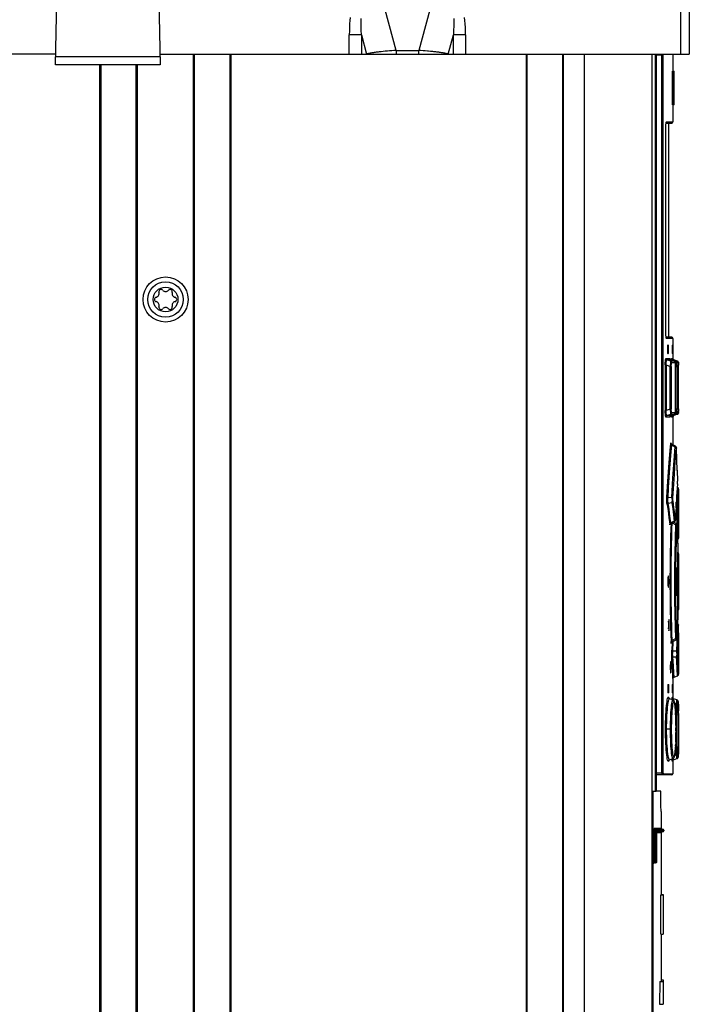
# Model space of a CAD drawing. Extents: x 0 to 594, y 0 to 420.
# Tile 16 of 58: x 269 to 293, y 238 to 273. Entities that reach past the tile are written whole.
import ezdxf

# ---------------------------------------------------------------- set-up
doc = ezdxf.new("R2010")
doc.units = 0
doc.header["$LTSCALE"] = 32.67
doc.layers.get('0').update_dxf_attribs({"linetype": 'CONTINUOUS'})
doc.layers.add('ROUNDS', color=7, linetype='CONTINUOUS')

msp = doc.modelspace()

# ---------------------------------------------------------------- linework, layer by layer
at = {"color": 7, "linetype": 'CONTINUOUS'}
for p, q in [((292.784, 271.49), (292.784, 290.89)), ((293.084, 290.89), (293.084, 271.49)), ((282.682, 271.617), (282.033, 274.029)), ((284.136, 274.029), (283.486, 271.617)), ((270.602, 271.11), (270.642, 273.417)), ((274.266, 273.417), (274.307, 271.11)), ((281.022, 271.49), (281.022, 272.17)), ((281.455, 272.17), (281.022, 272.17)), ((281.455, 272.17), (281.455, 271.49)), ((281.455, 272.17), (281.638, 271.49)), ((284.53, 271.49), (284.713, 272.17)), ((284.713, 271.49), (284.713, 272.17)), ((285.146, 272.17), (284.713, 272.17)), ((285.146, 272.17), (285.146, 271.49)), ((270.608, 271.49), (251.3, 271.49)), ((274.3, 271.49), (293.084, 271.49)), ((275.494, 180.89), (275.494, 271.49)), ((275.523, 271.49), (275.523, 180.89)), ((276.785, 271.49), (276.785, 180.89)), ((276.814, 271.49), (276.814, 180.89)), ((282.224, 271.58), (282.15, 271.572)), ((282.299, 271.587), (282.224, 271.58)), ((282.375, 271.594), (282.299, 271.587)), ((282.452, 271.601), (282.375, 271.594)), ((282.529, 271.607), (282.452, 271.601)), ((282.606, 271.612), (282.529, 271.607)), ((282.682, 271.617), (282.606, 271.612)), ((282.682, 271.617), (282.682, 271.49)), ((282.682, 271.617), (283.486, 271.617)), ((283.486, 271.49), (283.486, 271.617)), ((283.562, 271.612), (283.486, 271.617)), ((283.639, 271.607), (283.562, 271.612)), ((283.716, 271.601), (283.639, 271.607)), ((283.907, 271.584), (283.831, 271.591)), ((287.294, 271.49), (287.294, 181.19)), ((287.323, 271.49), (287.323, 181.19)), ((288.585, 271.49), (288.585, 181.19)), ((288.614, 271.49), (288.614, 181.19)), ((289.354, 271.49), (289.354, 181.19)), ((291.754, 271.49), (291.754, 181.19)), ((291.874, 271.49), (291.874, 245.33)), ((291.909, 271.49), (291.909, 245.33)), ((292.504, 271.49), (292.504, 270.886)), ((274.307, 271.11), (270.602, 271.11)), ((274.302, 271.394), (270.607, 271.394)), ((272.174, 180.89), (272.174, 271.11)), ((272.203, 271.11), (272.203, 180.89)), ((273.465, 180.89), (273.465, 271.11)), ((273.494, 271.11), (273.494, 180.89)), ((292.15, 271.45), (291.909, 271.45)), ((292.11, 245.99), (292.11, 271.45)), ((292.15, 271.45), (292.15, 245.99)), ((292.484, 269.686), (292.484, 270.886)), ((292.484, 270.886), (292.544, 270.886)), ((292.524, 269.686), (292.524, 270.886)), ((292.544, 269.686), (292.544, 270.886)), ((292.544, 269.686), (292.484, 269.686)), ((292.504, 269.686), (292.504, 269.08)), ((292.255, 268.972), (292.261, 269.031)), ((292.263, 269.04), (292.464, 269.04)), ((292.275, 269.08), (292.504, 269.08)), ((292.354, 261.44), (292.354, 269.04)), ((292.25, 268.82), (292.252, 268.9)), ((292.251, 261.643), (292.25, 268.82)), ((292.251, 268.82), (292.25, 268.82)), ((292.252, 268.9), (292.255, 268.972)), ((292.252, 261.581), (292.25, 261.66)), ((292.25, 261.66), (292.251, 261.66)), ((292.255, 261.508), (292.252, 261.581)), ((292.261, 261.45), (292.255, 261.508)), ((292.267, 261.412), (292.261, 261.45)), ((292.464, 261.44), (292.263, 261.44)), ((292.275, 261.4), (292.267, 261.412)), ((292.504, 261.4), (292.275, 261.4)), ((292.504, 261.4), (292.504, 260.674)), ((292.311, 261.12), (292.311, 260.9)), ((292.314, 261.16), (292.347, 261.16)), ((292.33, 261.12), (292.33, 260.9)), ((292.35, 261.12), (292.33, 261.12)), ((292.35, 260.9), (292.35, 261.12)), ((292.478, 261.12), (292.478, 260.9)), ((292.491, 261.12), (292.478, 261.12)), ((292.479, 261.16), (292.49, 261.16)), ((292.491, 260.9), (292.491, 261.12)), ((292.253, 260.692), (292.395, 260.692)), ((292.293, 260.636), (292.434, 260.636)), ((292.419, 260.591), (292.293, 260.636)), ((292.347, 260.86), (292.314, 260.86)), ((292.33, 260.9), (292.35, 260.9)), ((292.395, 260.692), (292.4, 260.668)), ((292.4, 260.67), (292.4, 260.67)), ((292.4, 260.668), (292.413, 260.648)), ((292.413, 260.648), (292.434, 260.636)), ((292.434, 260.636), (292.434, 260.636)), ((292.553, 260.591), (292.434, 260.636)), ((292.455, 260.692), (292.501, 260.692)), ((292.478, 260.9), (292.491, 260.9)), ((292.49, 260.86), (292.479, 260.86)), ((292.494, 260.636), (292.541, 260.636)), ((292.617, 260.591), (292.494, 260.636)), ((292.501, 260.692), (292.502, 260.68)), ((292.501, 260.692), (292.506, 260.668)), ((292.506, 260.668), (292.52, 260.649)), ((292.52, 260.648), (292.541, 260.636)), ((292.662, 260.592), (292.541, 260.636)), ((292.541, 260.636), (292.541, 260.636)), ((292.23, 260.456), (292.23, 258.844)), ((292.23, 260.456), (292.269, 260.456)), ((292.269, 260.456), (292.269, 258.844)), ((292.269, 260.456), (292.406, 260.408)), ((292.406, 258.892), (292.406, 260.408)), ((292.406, 260.408), (292.445, 260.408)), ((292.553, 260.591), (292.419, 260.591)), ((292.445, 260.408), (292.445, 258.892)), ((292.592, 260.535), (292.458, 260.535)), ((292.553, 260.591), (292.553, 260.591)), ((292.6, 260.4), (292.6, 260.421)), ((292.6, 260.41), (292.611, 260.406)), ((292.6, 260.4), (292.6, 260.4)), ((292.611, 258.894), (292.611, 260.406)), ((292.611, 260.406), (292.651, 260.406)), ((292.661, 260.592), (292.617, 260.591)), ((292.651, 260.406), (292.651, 258.894)), ((292.701, 260.535), (292.656, 260.535)), ((292.661, 260.592), (292.661, 260.592)), ((292.661, 260.592), (292.682, 260.579)), ((292.682, 260.579), (292.696, 260.559)), ((292.696, 260.559), (292.701, 260.535)), ((292.701, 260.525), (292.701, 260.53)), ((292.702, 260.519), (292.701, 260.525)), ((292.702, 260.5), (292.702, 260.455)), ((292.702, 260.461), (292.702, 260.467)), ((292.702, 258.881), (292.702, 260.461)), ((292.406, 258.892), (292.269, 258.844)), ((292.445, 258.892), (292.406, 258.892)), ((292.6, 258.899), (292.6, 258.899)), ((292.611, 258.894), (292.6, 258.89)), ((292.651, 258.894), (292.611, 258.894)), ((292.702, 258.897), (292.702, 258.802)), ((292.269, 258.844), (292.23, 258.844)), ((292.395, 258.608), (292.253, 258.608)), ((292.293, 258.664), (292.419, 258.709)), ((292.434, 258.664), (292.293, 258.664)), ((292.434, 258.664), (292.414, 258.652)), ((292.419, 258.709), (292.553, 258.709)), ((292.553, 258.709), (292.434, 258.664)), ((292.434, 258.664), (292.434, 258.664)), ((292.448, 258.654), (292.447, 258.669)), ((292.501, 258.608), (292.455, 258.608)), ((292.458, 258.765), (292.592, 258.765)), ((292.494, 258.664), (292.617, 258.708)), ((292.541, 258.664), (292.494, 258.664)), ((292.506, 258.632), (292.501, 258.608)), ((292.502, 258.619), (292.501, 258.608)), ((292.502, 258.615), (292.502, 258.618)), ((292.504, 258.626), (292.504, 257.62)), ((292.662, 258.708), (292.541, 258.664)), ((292.541, 258.664), (292.541, 258.664)), ((292.553, 258.709), (292.553, 258.709)), ((292.596, 258.776), (292.597, 258.783)), ((292.617, 258.708), (292.661, 258.708)), ((292.656, 258.765), (292.701, 258.765)), ((292.661, 258.708), (292.661, 258.708)), ((292.701, 258.765), (292.696, 258.741)), ((292.701, 258.773), (292.702, 258.802)), ((292.701, 258.775), (292.701, 258.764)), ((292.702, 258.794), (292.702, 258.823)), ((292.596, 257.573), (292.462, 257.641)), ((292.463, 257.619), (292.587, 257.555)), ((292.548, 257.068), (292.587, 257.555)), ((292.632, 257.48), (292.631, 257.504)), ((292.642, 257.1), (292.632, 257.488)), ((292.632, 257.48), (292.632, 257.482)), ((292.504, 256.439), (292.548, 257.068)), ((292.652, 256.715), (292.642, 257.105)), ((292.465, 255.755), (292.504, 256.439)), ((292.652, 256.719), (292.661, 256.338)), ((292.66, 256.236), (292.643, 255.937)), ((292.651, 255.862), (292.665, 256.112)), ((292.665, 256.112), (292.653, 256.116)), ((292.66, 256.236), (292.661, 256.256)), ((292.66, 256.233), (292.661, 256.246)), ((292.66, 256.236), (292.66, 256.233)), ((292.661, 256.34), (292.661, 256.338)), ((292.661, 256.246), (292.661, 256.258)), ((292.662, 256.31), (292.662, 256.324)), ((292.662, 256.27), (292.662, 256.283)), ((292.465, 255.755), (292.329, 255.737)), ((292.64, 255.89), (292.621, 255.514)), ((292.645, 255.982), (292.633, 255.766)), ((292.637, 255.597), (292.651, 255.862)), ((292.677, 255.55), (292.69, 255.81)), ((292.69, 255.81), (292.704, 256.055)), ((292.704, 256.055), (292.704, 256.061)), ((292.704, 256.052), (292.704, 255.538)), ((292.335, 255.559), (292.467, 255.575)), ((292.537, 255.403), (292.506, 255.623)), ((292.617, 255.442), (292.597, 254.981)), ((292.615, 255.389), (292.624, 255.584)), ((292.63, 255.434), (292.617, 255.434)), ((292.63, 255.434), (292.637, 255.597)), ((292.669, 255.389), (292.677, 255.55)), ((292.608, 255.238), (292.629, 255.237)), ((292.702, 255.078), (292.702, 255.05)), ((292.551, 254.914), (292.427, 254.853)), ((292.428, 254.833), (292.56, 254.898)), ((292.478, 254.858), (292.604, 254.787)), ((292.615, 254.836), (292.529, 254.883)), ((292.597, 254.988), (292.596, 254.966)), ((292.597, 254.986), (292.597, 254.988)), ((292.647, 254.778), (292.647, 254.783)), ((292.647, 254.778), (292.648, 254.759)), ((292.648, 254.767), (292.647, 254.778)), ((292.648, 254.762), (292.648, 254.767)), ((292.648, 254.759), (292.648, 254.762)), ((292.648, 254.762), (292.661, 254.444)), ((292.702, 255.01), (292.704, 255.01)), ((292.704, 255.01), (292.704, 254.585)), ((292.673, 254.127), (292.661, 254.451)), ((292.704, 254.585), (292.696, 254.312)), ((292.673, 254.128), (292.683, 253.812)), ((292.696, 254.315), (292.696, 254.317)), ((292.696, 254.309), (292.696, 254.313)), ((292.696, 254.307), (292.696, 254.31)), ((292.679, 253.42), (292.683, 253.72)), ((292.683, 253.814), (292.683, 253.812)), ((292.683, 253.775), (292.683, 253.788)), ((292.683, 253.746), (292.683, 253.76)), ((292.683, 253.719), (292.683, 253.718)), ((292.701, 253.581), (292.704, 253.755)), ((292.704, 253.755), (292.704, 251.785)), ((292.676, 253.059), (292.679, 253.476)), ((292.697, 253.119), (292.698, 253.33)), ((292.698, 253.33), (292.701, 253.581)), ((292.339, 252.97), (292.336, 252.967)), ((292.659, 253.23), (292.656, 253.23)), ((292.659, 253.23), (292.659, 253.248)), ((292.659, 252.31), (292.659, 253.23)), ((292.676, 253.101), (292.675, 252.77)), ((292.696, 252.888), (292.697, 253.119)), ((292.639, 252.872), (292.639, 252.667)), ((292.675, 252.788), (292.676, 252.439)), ((292.675, 252.77), (292.696, 252.77)), ((292.696, 252.653), (292.696, 252.888)), ((292.697, 252.422), (292.696, 252.653)), ((292.656, 252.31), (292.659, 252.31)), ((292.659, 252.292), (292.659, 252.31)), ((292.679, 252.12), (292.676, 252.482)), ((292.698, 252.211), (292.697, 252.422)), ((292.683, 251.808), (292.678, 252.2)), ((292.701, 251.96), (292.698, 252.211)), ((292.704, 251.785), (292.701, 251.96)), ((292.683, 251.728), (292.673, 251.412)), ((292.683, 251.822), (292.683, 251.821)), ((292.683, 251.728), (292.683, 251.726)), ((292.36, 251.429), (292.357, 251.426)), ((292.695, 251.23), (292.694, 251.212)), ((292.696, 251.234), (292.695, 251.23)), ((292.696, 251.223), (292.696, 251.235)), ((292.696, 251.225), (292.696, 251.233)), ((292.704, 250.955), (292.696, 251.225)), ((292.696, 251.223), (292.696, 251.225)), ((292.357, 251.032), (292.36, 251.029)), ((292.604, 250.753), (292.591, 251.163)), ((292.648, 250.778), (292.661, 251.096)), ((292.704, 250.955), (292.704, 250.53)), ((292.441, 250.605), (292.439, 250.648)), ((292.474, 250.626), (292.463, 250.338)), ((292.477, 250.628), (292.615, 250.704)), ((292.604, 250.753), (292.478, 250.682)), ((292.64, 250.619), (292.629, 250.302)), ((292.643, 250.738), (292.64, 250.619)), ((292.644, 250.765), (292.643, 250.787)), ((292.647, 250.765), (292.648, 250.778)), ((292.647, 250.756), (292.647, 250.765)), ((292.648, 250.778), (292.648, 250.78)), ((292.702, 250.53), (292.702, 250.525)), ((292.702, 250.53), (292.704, 250.53)), ((292.702, 250.525), (292.702, 250.49)), ((292.629, 250.302), (292.503, 250.298)), ((292.677, 249.99), (292.669, 250.151)), ((292.702, 250.49), (292.702, 250.462)), ((292.704, 250.155), (292.704, 249.99)), ((292.422, 249.929), (292.42, 249.926)), ((292.503, 250.103), (292.63, 250.106)), ((292.69, 249.73), (292.677, 249.99)), ((292.704, 249.991), (292.704, 249.488)), ((292.42, 249.533), (292.422, 249.53)), ((292.544, 249.384), (292.535, 249.531)), ((292.665, 249.428), (292.651, 249.678)), ((292.704, 249.485), (292.69, 249.73)), ((292.324, 249.12), (292.356, 249.12)), ((292.48, 249.12), (292.479, 249.115)), ((292.48, 249.12), (292.491, 249.12)), ((292.504, 249.328), (292.504, 248.629)), ((292.544, 249.384), (292.665, 249.428)), ((292.321, 249.08), (292.321, 248.86)), ((292.356, 248.82), (292.324, 248.82)), ((292.339, 249.08), (292.339, 248.86)), ((292.359, 249.08), (292.339, 249.08)), ((292.339, 248.86), (292.359, 248.86)), ((292.359, 248.86), (292.359, 249.08)), ((292.479, 249.08), (292.479, 248.86)), ((292.492, 249.08), (292.479, 249.08)), ((292.479, 248.86), (292.492, 248.86)), ((292.491, 248.82), (292.48, 248.82)), ((292.491, 248.82), (292.491, 248.825)), ((292.492, 248.86), (292.492, 249.08)), ((292.36, 248.632), (292.359, 248.633)), ((292.504, 248.571), (292.382, 248.615)), ((292.473, 248.582), (292.476, 248.624)), ((292.495, 248.578), (292.496, 248.574)), ((292.515, 248.565), (292.516, 248.574)), ((292.646, 248.571), (292.525, 248.615)), ((292.694, 248.439), (292.693, 248.457)), ((292.696, 248.394), (292.695, 248.419)), ((292.598, 248.077), (292.596, 248.123)), ((292.601, 247.976), (292.597, 248.089)), ((292.697, 248.351), (292.699, 248.267)), ((292.698, 248.3), (292.7, 248.183)), ((292.701, 248.088), (292.699, 248.216)), ((292.701, 248.089), (292.701, 247.987)), ((292.701, 248.028), (292.701, 248.059)), ((292.604, 247.861), (292.601, 247.987)), ((292.606, 247.764), (292.607, 247.647)), ((292.701, 248.028), (292.702, 247.764)), ((292.702, 247.818), (292.702, 247.53)), ((292.457, 247.53), (292.241, 247.53)), ((292.606, 247.289), (292.607, 247.413)), ((292.607, 247.662), (292.607, 247.53)), ((292.607, 247.53), (292.607, 247.412)), ((292.652, 247.53), (292.607, 247.53)), ((292.702, 247.53), (292.702, 247.181)), ((292.601, 247.07), (292.604, 247.181)), ((292.604, 247.175), (292.606, 247.295)), ((292.701, 247.014), (292.7, 246.876)), ((292.702, 247.239), (292.701, 246.97)), ((292.595, 246.933), (292.597, 246.976)), ((292.695, 246.646), (292.696, 246.667)), ((292.697, 246.692), (292.698, 246.733)), ((292.7, 246.876), (292.699, 246.792)), ((292.382, 246.445), (292.504, 246.489)), ((292.49, 246.408), (292.491, 246.409)), ((292.495, 246.482), (292.493, 246.436)), ((292.496, 246.486), (292.495, 246.482)), ((292.504, 246.431), (292.504, 245.95)), ((292.516, 246.49), (292.515, 246.495)), ((292.525, 246.445), (292.646, 246.489)), ((291.909, 245.99), (292.15, 245.99)), ((292.155, 245.95), (292.504, 245.95)), ((292.464, 245.91), (291.909, 245.91)), ((291.754, 245.33), (291.909, 245.33)), ((292.077, 245.05), (292.074, 245.33)), ((292.08, 244.829), (292.077, 245.05)), ((292.084, 244.607), (292.08, 244.829)), ((292.084, 244.607), (292.084, 244.01)), ((292.084, 243.87), (292.084, 241.66)), ((292.184, 243.95), (292.184, 243.93)), ((292.071, 241.66), (292.154, 241.66)), ((292.084, 241.666), (292.154, 241.666)), ((292.154, 241.666), (292.154, 240.26)), ((292.077, 240.26), (292.154, 240.26)), ((292.084, 240.26), (292.084, 238.58)), ((292.084, 238.64), (292.154, 238.64)), ((292.154, 238.64), (292.154, 237.772)), ((292.035, 238.58), (292.028, 237.78)), ((292.035, 238.58), (292.154, 238.58)), ((292.028, 237.78), (292.154, 237.78)), ((292.05, 237.773), (292.05, 237.772)), ((292.05, 237.772), (292.154, 237.772)), ((292.062, 237.773), (292.062, 237.772))]:
    msp.add_line(p, q, dxfattribs=at)
for points in [[(281.056, 272.785), (281.045, 272.675), (281.035, 272.559), (281.028, 272.436), (281.024, 272.307), (281.022, 272.17)], [(281.455, 272.17), (281.446, 272.331), (281.44, 272.48), (281.438, 272.618), (281.439, 272.746)], [(284.729, 272.746), (284.73, 272.618), (284.728, 272.48), (284.723, 272.331), (284.713, 272.17)], [(285.146, 272.17), (285.144, 272.307), (285.14, 272.436), (285.133, 272.559), (285.123, 272.675), (285.112, 272.785)], [(282.15, 271.572), (282.114, 271.568), (282.078, 271.563), (282.043, 271.559), (282.009, 271.555), (281.975, 271.55), (281.942, 271.545), (281.909, 271.541), (281.878, 271.536), (281.847, 271.531), (281.817, 271.526), (281.788, 271.521), (281.761, 271.516), (281.734, 271.511), (281.708, 271.506), (281.684, 271.5), (281.661, 271.495), (281.638, 271.49)], [(283.831, 271.591), (283.793, 271.594), (283.716, 271.601)], [(284.53, 271.49), (284.508, 271.495), (284.485, 271.5), (284.46, 271.506), (284.435, 271.511), (284.408, 271.516), (284.38, 271.521), (284.351, 271.526), (284.321, 271.531), (284.291, 271.536), (284.259, 271.541), (284.227, 271.545), (284.194, 271.55), (284.16, 271.555), (284.125, 271.559), (284.09, 271.563), (284.054, 271.568), (284.018, 271.572), (283.981, 271.576), (283.907, 271.584)], [(292.111, 271.49), (292.111, 271.481), (292.11, 271.45)], [(292.155, 271.49), (292.152, 271.485), (292.151, 271.47), (292.15, 271.45)], [(292.258, 269.007), (292.259, 269.017), (292.26, 269.026), (292.262, 269.034), (292.263, 269.041), (292.264, 269.046), (292.265, 269.051), (292.265, 269.054), (292.266, 269.057), (292.267, 269.058), (292.267, 269.058)], [(292.261, 269.031), (292.267, 269.067), (292.275, 269.08)], [(292.275, 269.08), (292.269, 269.059), (292.266, 269.056)], [(292.251, 268.866), (292.251, 268.885), (292.252, 268.904), (292.253, 268.922)], [(292.251, 268.82), (292.251, 268.824), (292.251, 268.845)], [(292.253, 268.939), (292.254, 268.955), (292.255, 268.97), (292.256, 268.983), (292.257, 268.996)], [(292.253, 261.546), (292.252, 261.561), (292.252, 261.576), (292.251, 261.592), (292.251, 261.608), (292.251, 261.625), (292.251, 261.643)], [(292.257, 261.485), (292.256, 261.496), (292.255, 261.507), (292.255, 261.519), (292.254, 261.532)], [(292.263, 261.438), (292.262, 261.444), (292.261, 261.451), (292.26, 261.458), (292.259, 261.466), (292.258, 261.475)], [(292.267, 261.422), (292.267, 261.421), (292.267, 261.422), (292.266, 261.423), (292.265, 261.425), (292.265, 261.429), (292.264, 261.433)], [(292.266, 261.423), (292.27, 261.42), (292.275, 261.4)], [(292.314, 261.16), (292.312, 261.154), (292.311, 261.14), (292.311, 261.12)], [(292.33, 261.12), (292.33, 261.14), (292.329, 261.155), (292.327, 261.16)], [(292.35, 261.12), (292.35, 261.14), (292.349, 261.154), (292.347, 261.16)], [(292.479, 261.16), (292.479, 261.155), (292.478, 261.14), (292.478, 261.12)], [(292.491, 261.12), (292.491, 261.14), (292.491, 261.155), (292.49, 261.16)], [(292.23, 260.456), (292.231, 260.532), (292.234, 260.597), (292.239, 260.648), (292.246, 260.68), (292.253, 260.692)], [(292.293, 260.636), (292.272, 260.648), (292.258, 260.668), (292.253, 260.692)], [(292.269, 260.456), (292.267, 260.49), (292.266, 260.521), (292.266, 260.549), (292.268, 260.574), (292.27, 260.595), (292.274, 260.613), (292.279, 260.626), (292.285, 260.634), (292.293, 260.636)], [(292.311, 260.9), (292.311, 260.88), (292.312, 260.865), (292.314, 260.86)], [(292.327, 260.86), (292.329, 260.865), (292.33, 260.88), (292.33, 260.9)], [(292.347, 260.86), (292.349, 260.865), (292.35, 260.88), (292.35, 260.9)], [(292.395, 260.692), (292.399, 260.68), (292.401, 260.668)], [(292.434, 260.636), (292.427, 260.639), (292.419, 260.644), (292.412, 260.651), (292.407, 260.657), (292.403, 260.662), (292.402, 260.666), (292.401, 260.669), (292.4, 260.67)], [(292.447, 260.631), (292.448, 260.648), (292.451, 260.681), (292.455, 260.692)], [(292.494, 260.636), (292.474, 260.648), (292.46, 260.668), (292.455, 260.692)], [(292.478, 260.9), (292.478, 260.88), (292.479, 260.865), (292.479, 260.86)], [(292.484, 260.617), (292.486, 260.628), (292.494, 260.636)], [(292.49, 260.86), (292.491, 260.865), (292.491, 260.88), (292.491, 260.9)], [(292.506, 260.67), (292.504, 260.675), (292.503, 260.679), (292.502, 260.682), (292.502, 260.684), (292.502, 260.685), (292.502, 260.685)], [(292.519, 260.649), (292.515, 260.654), (292.511, 260.66), (292.508, 260.665), (292.506, 260.67)], [(292.541, 260.636), (292.536, 260.638), (292.53, 260.641), (292.524, 260.645), (292.519, 260.649)], [(292.419, 260.591), (292.419, 260.58), (292.417, 260.554), (292.415, 260.513), (292.411, 260.464), (292.406, 260.408)], [(292.458, 260.535), (292.453, 260.558), (292.439, 260.578), (292.419, 260.591)], [(292.445, 260.408), (292.446, 260.459), (292.449, 260.498), (292.453, 260.525), (292.458, 260.535)], [(292.589, 260.556), (292.586, 260.563), (292.581, 260.57), (292.575, 260.577), (292.567, 260.584), (292.557, 260.59), (292.553, 260.591)], [(292.553, 260.591), (292.573, 260.579), (292.587, 260.559), (292.592, 260.535)], [(292.593, 260.543), (292.591, 260.55), (292.589, 260.556)], [(292.592, 260.535), (292.595, 260.525), (292.598, 260.496), (292.6, 260.454), (292.6, 260.4)], [(292.597, 260.517), (292.596, 260.525), (292.595, 260.531), (292.594, 260.537), (292.593, 260.543)], [(292.598, 260.489), (292.598, 260.5), (292.597, 260.509), (292.597, 260.517)], [(292.6, 260.437), (292.6, 260.451), (292.599, 260.465), (292.599, 260.478)], [(292.6, 258.88), (292.6, 258.896), (292.6, 260.4)], [(292.617, 260.591), (292.62, 260.581), (292.62, 260.554), (292.619, 260.513), (292.616, 260.463), (292.611, 260.406)], [(292.656, 260.535), (292.652, 260.559), (292.638, 260.578), (292.617, 260.591)], [(292.651, 260.406), (292.651, 260.457), (292.653, 260.498), (292.654, 260.525), (292.656, 260.535)], [(292.695, 260.561), (292.692, 260.566), (292.689, 260.571), (292.685, 260.575), (292.681, 260.58), (292.676, 260.584), (292.671, 260.587), (292.665, 260.59), (292.661, 260.592)], [(292.7, 260.543), (292.7, 260.547), (292.699, 260.551), (292.697, 260.556), (292.695, 260.561)], [(292.701, 260.537), (292.701, 260.539), (292.701, 260.541), (292.7, 260.543)], [(292.701, 260.537), (292.701, 260.525), (292.702, 260.497)], [(292.701, 260.53), (292.701, 260.532), (292.701, 260.534), (292.701, 260.535)], [(292.406, 258.892), (292.411, 258.835), (292.415, 258.785), (292.417, 258.745), (292.419, 258.719), (292.419, 258.709)], [(292.458, 258.765), (292.453, 258.775), (292.449, 258.803), (292.446, 258.843), (292.445, 258.892)], [(292.6, 258.899), (292.6, 258.845), (292.598, 258.803), (292.595, 258.775), (292.592, 258.765)], [(292.611, 258.894), (292.616, 258.836), (292.619, 258.786), (292.62, 258.745), (292.62, 258.719), (292.617, 258.708)], [(292.656, 258.765), (292.654, 258.775), (292.652, 258.803), (292.651, 258.844), (292.651, 258.894)], [(292.253, 258.608), (292.246, 258.62), (292.239, 258.654), (292.234, 258.706), (292.231, 258.771), (292.23, 258.844)], [(292.253, 258.608), (292.258, 258.631), (292.272, 258.651), (292.293, 258.664)], [(292.293, 258.664), (292.285, 258.666), (292.279, 258.674), (292.274, 258.687), (292.27, 258.705), (292.268, 258.726), (292.266, 258.751), (292.266, 258.779), (292.267, 258.81), (292.269, 258.844)], [(292.414, 258.652), (292.4, 258.632), (292.395, 258.608)], [(292.401, 258.632), (292.399, 258.619), (292.395, 258.608)], [(292.4, 258.63), (292.4, 258.63), (292.4, 258.63), (292.401, 258.632), (292.402, 258.635), (292.404, 258.639), (292.407, 258.644), (292.412, 258.65), (292.419, 258.656), (292.428, 258.662), (292.434, 258.664)], [(292.419, 258.709), (292.439, 258.721), (292.453, 258.741), (292.458, 258.765)], [(292.455, 258.608), (292.451, 258.62), (292.448, 258.654)], [(292.455, 258.608), (292.459, 258.631), (292.473, 258.651), (292.494, 258.664)], [(292.494, 258.664), (292.486, 258.672), (292.484, 258.683)], [(292.502, 258.618), (292.503, 258.622), (292.504, 258.626), (292.506, 258.63)], [(292.504, 258.626), (292.504, 258.627), (292.506, 258.631), (292.509, 258.636), (292.512, 258.642), (292.515, 258.647), (292.52, 258.651), (292.525, 258.656), (292.53, 258.659), (292.536, 258.662)], [(292.541, 258.664), (292.52, 258.652), (292.506, 258.632)], [(292.506, 258.63), (292.508, 258.636), (292.511, 258.641), (292.515, 258.646), (292.519, 258.651)], [(292.519, 258.651), (292.524, 258.655), (292.53, 258.659), (292.536, 258.662), (292.541, 258.664)], [(292.592, 258.765), (292.587, 258.741), (292.574, 258.722), (292.553, 258.709)], [(292.553, 258.709), (292.557, 258.71), (292.567, 258.716), (292.575, 258.723), (292.581, 258.73), (292.586, 258.737), (292.589, 258.744)], [(292.589, 258.744), (292.591, 258.751), (292.593, 258.757), (292.594, 258.763), (292.595, 258.769), (292.596, 258.776)], [(292.597, 258.783), (292.597, 258.791), (292.598, 258.801), (292.598, 258.811)], [(292.599, 258.823), (292.599, 258.836), (292.6, 258.849), (292.6, 258.864)], [(292.617, 258.708), (292.637, 258.721), (292.651, 258.741), (292.656, 258.765)], [(292.696, 258.741), (292.682, 258.721), (292.661, 258.708)], [(292.661, 258.708), (292.667, 258.711), (292.674, 258.715), (292.679, 258.719), (292.685, 258.724), (292.689, 258.729), (292.693, 258.735), (292.696, 258.74)], [(292.696, 258.74), (292.698, 258.746), (292.699, 258.751), (292.7, 258.755), (292.701, 258.758), (292.701, 258.76), (292.701, 258.762), (292.701, 258.764)], [(292.701, 258.765), (292.701, 258.767), (292.701, 258.769), (292.701, 258.773)], [(292.29, 255.766), (292.311, 256.141), (292.334, 256.496), (292.357, 256.829), (292.38, 257.136), (292.403, 257.416), (292.424, 257.666)], [(292.329, 255.737), (292.35, 256.109), (292.373, 256.461), (292.396, 256.79), (292.419, 257.094), (292.442, 257.371), (292.463, 257.619)], [(292.424, 257.666), (292.427, 257.69), (292.43, 257.694), (292.433, 257.678)], [(292.424, 257.667), (292.429, 257.647), (292.443, 257.63), (292.463, 257.619)], [(292.445, 257.654), (292.44, 257.66), (292.437, 257.666), (292.435, 257.67), (292.433, 257.674), (292.433, 257.676), (292.432, 257.677)], [(292.433, 257.678), (292.435, 257.645), (292.437, 257.596)], [(292.462, 257.641), (292.458, 257.643), (292.451, 257.649), (292.445, 257.654)], [(292.463, 257.619), (292.462, 257.638), (292.462, 257.641)], [(292.504, 255.726), (292.543, 256.396), (292.587, 257.021), (292.626, 257.508)], [(292.596, 257.573), (292.594, 257.572), (292.587, 257.555)], [(292.587, 257.555), (292.607, 257.544), (292.621, 257.528), (292.626, 257.508)], [(292.631, 257.502), (292.631, 257.508), (292.63, 257.513), (292.63, 257.518), (292.629, 257.523), (292.629, 257.527), (292.628, 257.532), (292.626, 257.537), (292.624, 257.543), (292.621, 257.549), (292.617, 257.555), (292.611, 257.561), (292.605, 257.567), (292.598, 257.572), (292.596, 257.573)], [(292.631, 257.504), (292.629, 257.518), (292.628, 257.519), (292.626, 257.508)], [(292.661, 256.256), (292.662, 256.282), (292.662, 256.311), (292.661, 256.338)], [(292.704, 256.061), (292.702, 256.069), (292.7, 256.078), (292.695, 256.086), (292.689, 256.094), (292.682, 256.102), (292.673, 256.108), (292.665, 256.112)], [(292.296, 255.511), (292.291, 255.55), (292.288, 255.599), (292.287, 255.655), (292.288, 255.712), (292.29, 255.766)], [(292.329, 255.737), (292.309, 255.744), (292.296, 255.754), (292.29, 255.766)], [(292.335, 255.559), (292.329, 255.574), (292.325, 255.591), (292.322, 255.609), (292.321, 255.628), (292.32, 255.649), (292.321, 255.67), (292.322, 255.692), (292.325, 255.715), (292.329, 255.737)], [(292.465, 255.755), (292.469, 255.706), (292.471, 255.656), (292.47, 255.611), (292.467, 255.575)], [(292.504, 255.726), (292.498, 255.738), (292.484, 255.748), (292.465, 255.755)], [(292.296, 255.511), (292.301, 255.531), (292.315, 255.548), (292.335, 255.559)], [(292.296, 255.511), (292.329, 255.276), (292.36, 255.04), (292.388, 254.804)], [(292.427, 254.853), (292.399, 255.088), (292.369, 255.324), (292.335, 255.559)], [(292.467, 255.575), (292.487, 255.587), (292.5, 255.603), (292.506, 255.623)], [(292.467, 255.575), (292.498, 255.355), (292.526, 255.134), (292.551, 254.914)], [(292.506, 255.623), (292.504, 255.644), (292.503, 255.67), (292.503, 255.698), (292.504, 255.726)], [(292.591, 254.962), (292.565, 255.183), (292.537, 255.403)], [(292.63, 255.434), (292.635, 255.39), (292.637, 255.338), (292.635, 255.284), (292.629, 255.237)], [(292.669, 255.389), (292.664, 255.408), (292.65, 255.423), (292.63, 255.434)], [(292.669, 255.277), (292.668, 255.305), (292.668, 255.335), (292.668, 255.364), (292.669, 255.389)], [(292.704, 255.538), (292.704, 255.385), (292.704, 255.232), (292.702, 255.078)], [(292.629, 255.237), (292.649, 255.246), (292.663, 255.26), (292.669, 255.277)], [(292.629, 255.237), (292.64, 254.921), (292.643, 254.802)], [(292.694, 254.328), (292.688, 254.644), (292.679, 254.961), (292.669, 255.277)], [(292.702, 255.05), (292.702, 255.03), (292.702, 255.015), (292.702, 255.01)], [(292.427, 254.853), (292.407, 254.842), (292.393, 254.825), (292.388, 254.804)], [(292.401, 254.825), (292.398, 254.793), (292.395, 254.78), (292.391, 254.784), (292.388, 254.804)], [(292.398, 254.799), (292.398, 254.799), (292.398, 254.799), (292.399, 254.8), (292.4, 254.804), (292.402, 254.808), (292.405, 254.813), (292.41, 254.819)], [(292.437, 254.837), (292.43, 254.646), (292.422, 254.384), (292.414, 254.108), (292.408, 253.821), (292.404, 253.527), (292.4, 253.227), (292.399, 252.924), (292.399, 252.618), (292.4, 252.314), (292.404, 252.014), (292.408, 251.72), (292.414, 251.434), (292.422, 251.158), (292.43, 250.895), (292.439, 250.648)], [(292.41, 254.819), (292.415, 254.825), (292.423, 254.83), (292.428, 254.833)], [(292.428, 254.833), (292.427, 254.834), (292.427, 254.853)], [(292.478, 250.682), (292.469, 250.926), (292.461, 251.184), (292.454, 251.455), (292.448, 251.737), (292.443, 252.026), (292.44, 252.32), (292.438, 252.619), (292.438, 252.919), (292.44, 253.217), (292.443, 253.513), (292.448, 253.802), (292.454, 254.084), (292.461, 254.356), (292.469, 254.614), (292.478, 254.858)], [(292.591, 254.962), (292.585, 254.942), (292.572, 254.925), (292.551, 254.914)], [(292.551, 254.914), (292.558, 254.899), (292.56, 254.898)], [(292.56, 254.898), (292.563, 254.9), (292.57, 254.905), (292.577, 254.911), (292.582, 254.917), (292.586, 254.924), (292.589, 254.93), (292.591, 254.936), (292.593, 254.941), (292.594, 254.946), (292.595, 254.95), (292.595, 254.955), (292.596, 254.961), (292.596, 254.967)], [(292.577, 253.741), (292.589, 254.296), (292.604, 254.787)], [(292.596, 254.966), (292.594, 254.954), (292.592, 254.953), (292.591, 254.962)], [(292.615, 254.836), (292.615, 254.836), (292.611, 254.821), (292.604, 254.787)], [(292.604, 254.787), (292.624, 254.779), (292.637, 254.768), (292.643, 254.753)], [(292.643, 250.787), (292.63, 251.202), (292.619, 251.653), (292.611, 252.163), (292.608, 252.671), (292.61, 253.198), (292.616, 253.716), (292.628, 254.263), (292.643, 254.753)], [(292.647, 254.783), (292.646, 254.787), (292.646, 254.791), (292.645, 254.796), (292.643, 254.802), (292.641, 254.807), (292.638, 254.813), (292.634, 254.819), (292.629, 254.825), (292.622, 254.831), (292.615, 254.836)], [(292.643, 254.753), (292.644, 254.775), (292.646, 254.783), (292.647, 254.778)], [(292.694, 254.328), (292.689, 254.311), (292.676, 254.297), (292.667, 254.293)], [(292.668, 254.255), (292.672, 254.258), (292.677, 254.262), (292.681, 254.266), (292.685, 254.271), (292.688, 254.276), (292.69, 254.281), (292.692, 254.286), (292.694, 254.291), (292.695, 254.295)], [(292.672, 254.258), (292.677, 254.262), (292.681, 254.266), (292.684, 254.271), (292.688, 254.276), (292.69, 254.281), (292.692, 254.286), (292.694, 254.29), (292.695, 254.295), (292.695, 254.298), (292.695, 254.301)], [(292.694, 254.328), (292.695, 254.31), (292.696, 254.306)], [(292.695, 254.295), (292.695, 254.299), (292.695, 254.301), (292.696, 254.303), (292.696, 254.305), (292.696, 254.317)], [(292.591, 251.163), (292.58, 251.614), (292.572, 252.136), (292.569, 252.661), (292.57, 253.207), (292.577, 253.741)], [(292.683, 253.719), (292.683, 253.751), (292.683, 253.784), (292.683, 253.812)], [(292.704, 253.755), (292.704, 253.76), (292.703, 253.765), (292.702, 253.771), (292.7, 253.777), (292.697, 253.783), (292.694, 253.788), (292.69, 253.794), (292.685, 253.799), (292.683, 253.801)], [(292.336, 252.967), (292.331, 252.943), (292.327, 252.898), (292.324, 252.838), (292.323, 252.77)], [(292.354, 252.77), (292.353, 252.838), (292.35, 252.898), (292.346, 252.943), (292.341, 252.967), (292.339, 252.97)], [(292.636, 252.798), (292.643, 252.952), (292.65, 253.105), (292.657, 253.258)], [(292.658, 253.27), (292.657, 253.268), (292.657, 253.258)], [(292.659, 253.248), (292.659, 253.262), (292.658, 253.269), (292.658, 253.27)], [(292.323, 252.77), (292.324, 252.702), (292.327, 252.642), (292.331, 252.597)], [(292.334, 252.77), (292.333, 252.838), (292.33, 252.898), (292.329, 252.918)], [(292.329, 252.622), (292.33, 252.642), (292.333, 252.702), (292.334, 252.77)], [(292.331, 252.597), (292.336, 252.573), (292.339, 252.57)], [(292.339, 252.57), (292.341, 252.573), (292.346, 252.597), (292.35, 252.642), (292.353, 252.702), (292.354, 252.77)], [(292.636, 252.798), (292.636, 252.79), (292.635, 252.78), (292.635, 252.77)], [(292.635, 252.77), (292.635, 252.76), (292.636, 252.75), (292.636, 252.742)], [(292.636, 252.742), (292.643, 252.588), (292.65, 252.435), (292.657, 252.282)], [(292.657, 252.282), (292.657, 252.272), (292.658, 252.27)], [(292.658, 252.27), (292.658, 252.27), (292.659, 252.278), (292.659, 252.292)], [(292.661, 251.09), (292.673, 251.414), (292.683, 251.726)], [(292.683, 251.728), (292.683, 251.756), (292.683, 251.79), (292.683, 251.821)], [(292.683, 251.753), (292.683, 251.766), (292.683, 251.78), (292.683, 251.794)], [(292.683, 251.739), (292.685, 251.741), (292.689, 251.745), (292.691, 251.748), (292.694, 251.751)], [(292.694, 251.751), (292.696, 251.755), (292.698, 251.759), (292.7, 251.762), (292.701, 251.766), (292.702, 251.769), (292.703, 251.773), (292.704, 251.776), (292.704, 251.779), (292.704, 251.783), (292.704, 251.785)], [(292.357, 251.426), (292.353, 251.402), (292.349, 251.357), (292.346, 251.297), (292.345, 251.229)], [(292.345, 251.229), (292.346, 251.161), (292.349, 251.101), (292.353, 251.056), (292.357, 251.032)], [(292.354, 251.229), (292.353, 251.297), (292.351, 251.357), (292.35, 251.369)], [(292.35, 251.089), (292.351, 251.101), (292.353, 251.161), (292.354, 251.229)], [(292.374, 251.229), (292.373, 251.297), (292.371, 251.357), (292.367, 251.402), (292.363, 251.426), (292.36, 251.429)], [(292.36, 251.029), (292.363, 251.032), (292.367, 251.056), (292.371, 251.101), (292.373, 251.161), (292.374, 251.229)], [(292.667, 251.247), (292.675, 251.243), (292.689, 251.229), (292.694, 251.212)], [(292.695, 251.242), (292.695, 251.245), (292.694, 251.249), (292.693, 251.253), (292.691, 251.257), (292.689, 251.262), (292.686, 251.267), (292.683, 251.271), (292.679, 251.275), (292.675, 251.28), (292.67, 251.283), (292.668, 251.285)], [(292.669, 250.263), (292.679, 250.579), (292.688, 250.896), (292.694, 251.212)], [(292.696, 251.235), (292.696, 251.237), (292.695, 251.239), (292.695, 251.242)], [(292.478, 250.682), (292.458, 250.674), (292.444, 250.662), (292.439, 250.648)], [(292.449, 250.595), (292.446, 250.577), (292.443, 250.58), (292.441, 250.605)], [(292.448, 250.592), (292.448, 250.592), (292.449, 250.593), (292.449, 250.595), (292.45, 250.598), (292.452, 250.602), (292.455, 250.607), (292.458, 250.612)], [(292.458, 250.612), (292.463, 250.618), (292.469, 250.623), (292.475, 250.627), (292.477, 250.628)], [(292.477, 250.628), (292.475, 250.629), (292.475, 250.635), (292.475, 250.646), (292.476, 250.662), (292.478, 250.682)], [(292.503, 250.298), (292.515, 250.635), (292.515, 250.649)], [(292.643, 250.787), (292.638, 250.773), (292.624, 250.761), (292.604, 250.753)], [(292.604, 250.753), (292.61, 250.724), (292.614, 250.707), (292.615, 250.704)], [(292.615, 250.704), (292.62, 250.707), (292.626, 250.712), (292.631, 250.718), (292.636, 250.723), (292.639, 250.729), (292.642, 250.735), (292.644, 250.74), (292.645, 250.745), (292.646, 250.749), (292.646, 250.753), (292.647, 250.756)], [(292.648, 250.78), (292.647, 250.761), (292.646, 250.757), (292.644, 250.765)], [(292.464, 250.059), (292.462, 250.109), (292.461, 250.166), (292.461, 250.228), (292.462, 250.286), (292.463, 250.338)], [(292.503, 250.298), (292.483, 250.307), (292.469, 250.321), (292.463, 250.338)], [(292.503, 250.103), (292.499, 250.122), (292.496, 250.143), (292.494, 250.164), (292.493, 250.186), (292.493, 250.209), (292.494, 250.231), (292.495, 250.254), (292.498, 250.277), (292.503, 250.298)], [(292.629, 250.302), (292.635, 250.255), (292.637, 250.201), (292.635, 250.149), (292.63, 250.106)], [(292.669, 250.263), (292.664, 250.279), (292.65, 250.293), (292.629, 250.302)], [(292.63, 250.106), (292.65, 250.116), (292.664, 250.132), (292.669, 250.151)], [(292.669, 250.151), (292.668, 250.176), (292.668, 250.206), (292.668, 250.236), (292.669, 250.263)], [(292.702, 250.462), (292.704, 250.308), (292.704, 250.155)], [(292.42, 249.926), (292.416, 249.902), (292.413, 249.858), (292.411, 249.798), (292.41, 249.729)], [(292.432, 249.729), (292.431, 249.798), (292.43, 249.857), (292.427, 249.902), (292.423, 249.926), (292.422, 249.929)], [(292.464, 250.059), (292.469, 250.077), (292.483, 250.093), (292.503, 250.103)], [(292.504, 249.329), (292.495, 249.476), (292.481, 249.726), (292.464, 250.059)], [(292.535, 249.531), (292.521, 249.776), (292.503, 250.103)], [(292.651, 249.678), (292.637, 249.942), (292.63, 250.106)], [(292.41, 249.729), (292.411, 249.661), (292.413, 249.601), (292.416, 249.557), (292.42, 249.533)], [(292.422, 249.53), (292.423, 249.532), (292.427, 249.556), (292.43, 249.601), (292.431, 249.661), (292.432, 249.729)], [(292.665, 249.428), (292.673, 249.432), (292.682, 249.438), (292.689, 249.445), (292.695, 249.454), (292.7, 249.462), (292.702, 249.471), (292.704, 249.479), (292.704, 249.485)], [(292.324, 249.12), (292.322, 249.114), (292.321, 249.1), (292.321, 249.08)], [(292.339, 249.08), (292.338, 249.1), (292.337, 249.115), (292.336, 249.12)], [(292.359, 249.08), (292.358, 249.1), (292.357, 249.115), (292.356, 249.12)], [(292.479, 249.115), (292.479, 249.1), (292.479, 249.08)], [(292.492, 249.08), (292.491, 249.1), (292.491, 249.115), (292.491, 249.12)], [(292.504, 249.328), (292.504, 249.331), (292.505, 249.336), (292.506, 249.341), (292.507, 249.347)], [(292.507, 249.347), (292.509, 249.353), (292.512, 249.358), (292.516, 249.363), (292.52, 249.368), (292.525, 249.373), (292.53, 249.377), (292.536, 249.381), (292.543, 249.384), (292.544, 249.384)], [(292.321, 248.86), (292.321, 248.84), (292.322, 248.825), (292.324, 248.82)], [(292.336, 248.82), (292.337, 248.825), (292.338, 248.84), (292.339, 248.86)], [(292.356, 248.82), (292.357, 248.825), (292.358, 248.84), (292.359, 248.86)], [(292.479, 248.86), (292.479, 248.84), (292.479, 248.825), (292.48, 248.82)], [(292.491, 248.825), (292.491, 248.84), (292.492, 248.86)], [(292.241, 247.53), (292.242, 247.66), (292.244, 247.79), (292.248, 247.917), (292.253, 248.039), (292.259, 248.154), (292.266, 248.261), (292.275, 248.358), (292.284, 248.444), (292.294, 248.517), (292.304, 248.578), (292.314, 248.624), (292.325, 248.655), (292.335, 248.67), (292.346, 248.67), (292.355, 248.655), (292.364, 248.627)], [(292.281, 247.53), (292.281, 247.657), (292.284, 247.78), (292.287, 247.9), (292.292, 248.016), (292.298, 248.125), (292.306, 248.227), (292.314, 248.319), (292.323, 248.4), (292.333, 248.47), (292.343, 248.527), (292.354, 248.57), (292.364, 248.599), (292.375, 248.614), (292.382, 248.615)], [(292.382, 248.615), (292.38, 248.616), (292.369, 248.622), (292.363, 248.628), (292.36, 248.632)], [(292.418, 247.53), (292.418, 247.656), (292.42, 247.778), (292.423, 247.898), (292.428, 248.013), (292.434, 248.121), (292.44, 248.22), (292.448, 248.309), (292.456, 248.386), (292.465, 248.451), (292.474, 248.503), (292.483, 248.541), (292.492, 248.563), (292.501, 248.571), (292.504, 248.571)], [(292.467, 247.987), (292.473, 248.088), (292.479, 248.182), (292.487, 248.266), (292.495, 248.34), (292.504, 248.402), (292.513, 248.451), (292.522, 248.486), (292.531, 248.508), (292.541, 248.515), (292.55, 248.508), (292.558, 248.486), (292.566, 248.451), (292.574, 248.402), (292.581, 248.34), (292.587, 248.267), (292.592, 248.183), (292.597, 248.089)], [(292.476, 248.624), (292.48, 248.655), (292.484, 248.67), (292.487, 248.67), (292.49, 248.655)], [(292.49, 248.655), (292.493, 248.624), (292.495, 248.578)], [(292.525, 248.615), (292.516, 248.62), (292.507, 248.626), (292.501, 248.633), (292.496, 248.639), (292.493, 248.644), (292.492, 248.648), (292.491, 248.65), (292.49, 248.652), (292.49, 248.652)], [(292.593, 248.165), (292.591, 248.205), (292.589, 248.242), (292.587, 248.276), (292.584, 248.308), (292.582, 248.336), (292.579, 248.363), (292.576, 248.387), (292.574, 248.408), (292.571, 248.428), (292.568, 248.446), (292.566, 248.461), (292.563, 248.475), (292.56, 248.488), (292.557, 248.499), (292.554, 248.509), (292.551, 248.519), (292.547, 248.528), (292.542, 248.537), (292.536, 248.547), (292.528, 248.556), (292.516, 248.565), (292.504, 248.571)], [(292.516, 248.574), (292.523, 248.614), (292.525, 248.615)], [(292.617, 248.014), (292.62, 248.122), (292.623, 248.221), (292.626, 248.31), (292.629, 248.387), (292.633, 248.452), (292.636, 248.504), (292.64, 248.541), (292.643, 248.564), (292.646, 248.571)], [(292.681, 248.539), (292.678, 248.546), (292.672, 248.554), (292.664, 248.561), (292.655, 248.568), (292.646, 248.571)], [(292.652, 247.53), (292.652, 247.648), (292.653, 247.765), (292.654, 247.879), (292.657, 247.988), (292.659, 248.089), (292.662, 248.183), (292.665, 248.267), (292.669, 248.341), (292.672, 248.402), (292.676, 248.452), (292.679, 248.487), (292.682, 248.508), (292.686, 248.515), (292.689, 248.508), (292.691, 248.487), (292.694, 248.451), (292.696, 248.402), (292.697, 248.34)], [(292.692, 248.479), (292.692, 248.485), (292.691, 248.491), (292.691, 248.496), (292.69, 248.501), (292.69, 248.505), (292.689, 248.509), (292.689, 248.513), (292.688, 248.517), (292.687, 248.521), (292.686, 248.525), (292.685, 248.529), (292.684, 248.534), (292.681, 248.539)], [(292.693, 248.457), (292.693, 248.465), (292.692, 248.472)], [(292.457, 247.53), (292.457, 247.648), (292.459, 247.764), (292.463, 247.878), (292.467, 247.987)], [(292.607, 247.662), (292.606, 247.732), (292.604, 247.878)], [(292.612, 247.53), (292.613, 247.656), (292.614, 247.779), (292.615, 247.899), (292.617, 248.014)], [(292.364, 246.433), (292.355, 246.405), (292.346, 246.39), (292.335, 246.39), (292.325, 246.406), (292.314, 246.436), (292.304, 246.482), (292.294, 246.543), (292.284, 246.616), (292.275, 246.702), (292.266, 246.798), (292.259, 246.905), (292.253, 247.021), (292.248, 247.143), (292.244, 247.27), (292.242, 247.4), (292.241, 247.53)], [(292.382, 246.445), (292.374, 246.446), (292.364, 246.461), (292.353, 246.491), (292.343, 246.534), (292.333, 246.591), (292.323, 246.661), (292.314, 246.742), (292.306, 246.834), (292.298, 246.934), (292.292, 247.043), (292.287, 247.159), (292.284, 247.28), (292.281, 247.404), (292.281, 247.53)], [(292.504, 246.489), (292.501, 246.489), (292.492, 246.496), (292.483, 246.519), (292.474, 246.556), (292.465, 246.608), (292.456, 246.673), (292.448, 246.751), (292.44, 246.84), (292.434, 246.938), (292.428, 247.046), (292.424, 247.16), (292.42, 247.28), (292.418, 247.404), (292.418, 247.53)], [(292.473, 246.972), (292.467, 247.074), (292.463, 247.183), (292.459, 247.297), (292.457, 247.413), (292.457, 247.53)], [(292.62, 246.938), (292.617, 247.045), (292.615, 247.16), (292.614, 247.28), (292.613, 247.403), (292.612, 247.53)], [(292.699, 246.799), (292.697, 246.719), (292.696, 246.657), (292.694, 246.608), (292.691, 246.573), (292.689, 246.552), (292.686, 246.545), (292.682, 246.552), (292.679, 246.573), (292.676, 246.609), (292.672, 246.658), (292.668, 246.72), (292.665, 246.794), (292.662, 246.878), (292.659, 246.972), (292.656, 247.074), (292.654, 247.182), (292.653, 247.296), (292.652, 247.413), (292.652, 247.53)], [(292.601, 247.073), (292.597, 246.971), (292.592, 246.877), (292.587, 246.793), (292.581, 246.72), (292.574, 246.658), (292.566, 246.608), (292.558, 246.573), (292.55, 246.552), (292.541, 246.545), (292.531, 246.552), (292.522, 246.574), (292.513, 246.609), (292.504, 246.659), (292.495, 246.721), (292.487, 246.794), (292.479, 246.878), (292.473, 246.972)], [(292.504, 246.489), (292.516, 246.495), (292.528, 246.504), (292.536, 246.513), (292.542, 246.523), (292.547, 246.532), (292.551, 246.541), (292.554, 246.551), (292.557, 246.561), (292.56, 246.572), (292.563, 246.585), (292.566, 246.599), (292.568, 246.615), (292.571, 246.633), (292.574, 246.652), (292.576, 246.674), (292.579, 246.698), (292.582, 246.724), (292.584, 246.753), (292.587, 246.784), (292.589, 246.817), (292.591, 246.853), (292.593, 246.892)], [(292.646, 246.489), (292.643, 246.496), (292.64, 246.519), (292.636, 246.556), (292.633, 246.607), (292.629, 246.672), (292.626, 246.75), (292.623, 246.839), (292.62, 246.938)], [(292.36, 246.428), (292.359, 246.427), (292.36, 246.428), (292.363, 246.432)], [(292.36, 246.428), (292.363, 246.432), (292.369, 246.438), (292.38, 246.444), (292.382, 246.445)], [(292.48, 246.405), (292.476, 246.436), (292.473, 246.478)], [(292.493, 246.436), (292.49, 246.405), (292.487, 246.39), (292.484, 246.39), (292.48, 246.405)], [(292.49, 246.408), (292.49, 246.408), (292.49, 246.408), (292.491, 246.41), (292.492, 246.412), (292.493, 246.416), (292.496, 246.421), (292.501, 246.428), (292.507, 246.434)], [(292.507, 246.434), (292.516, 246.44), (292.525, 246.444)], [(292.525, 246.445), (292.523, 246.446), (292.52, 246.461), (292.516, 246.49)], [(292.646, 246.489), (292.655, 246.493), (292.665, 246.499), (292.672, 246.507), (292.678, 246.514), (292.681, 246.521), (292.684, 246.527), (292.685, 246.532), (292.686, 246.536), (292.687, 246.54), (292.688, 246.543), (292.689, 246.547), (292.689, 246.551), (292.69, 246.555), (292.69, 246.56), (292.691, 246.564), (292.691, 246.569), (292.692, 246.575), (292.692, 246.581)], [(292.692, 246.587), (292.693, 246.594), (292.693, 246.601), (292.694, 246.617)], [(292.11, 245.99), (292.111, 245.959), (292.112, 245.933), (292.113, 245.916), (292.115, 245.91)], [(292.155, 245.95), (292.149, 245.93), (292.134, 245.915), (292.115, 245.91)], [(292.15, 245.99), (292.151, 245.97), (292.152, 245.956), (292.155, 245.95)], [(292.077, 240.26), (292.075, 240.727), (292.071, 241.66)], [(292.049, 237.78), (292.049, 237.776), (292.05, 237.773)]]:
    msp.add_lwpolyline(points, dxfattribs=at)
for radius in [0.8, 0.63, 0.44]:
    msp.add_circle((274.504, 262.78), radius, dxfattribs=at)
for centre, radius, start, end in [((292.464, 269.08), 0.04, 270.0001, 360), ((274.346, 263.054), 0.079, 43.6336, 196.3664), ((274.504, 263.204), 0.139, 223.6336, 316.3664), ((274.662, 263.054), 0.079, 343.6336, 136.3664), ((274.188, 262.78), 0.079, 103.6336, 256.3664), ((274.137, 262.992), 0.139, 283.6336, 16.3664), ((274.872, 262.992), 0.139, 163.6336, 256.3664), ((274.82, 262.78), 0.079, 283.6336, 76.3664), ((274.137, 262.568), 0.139, 343.6336, 76.3664), ((274.346, 262.506), 0.079, 163.6336, 316.3664), ((274.504, 262.356), 0.139, 43.6336, 136.3664), ((274.662, 262.506), 0.079, 223.6336, 16.3664), ((274.872, 262.568), 0.139, 103.6336, 196.3664), ((292.464, 261.4), 0.04, 0, 89.9999), ((292.464, 245.95), 0.04, 270, 360)]:
    msp.add_arc(centre, radius, start, end, dxfattribs=at)
at = {"layer": 'ROUNDS', "color": 7, "linetype": 'CONTINUOUS'}
for p, q in [((291.786, 245.33), (291.786, 183.24)), ((292.074, 245.33), (291.909, 245.33)), ((292.084, 244.01), (291.844, 244.01)), ((291.864, 243.99), (292.144, 243.99)), ((291.93, 243.851), (291.93, 243.86)), ((291.931, 243.87), (292.084, 243.87)), ((292.144, 243.89), (291.934, 243.89)), ((292.184, 243.95), (291.944, 243.95)), ((291.944, 243.93), (292.184, 243.93)), ((291.818, 243.69), (291.923, 243.69)), ((291.818, 243.69), (291.818, 242.83)), ((291.838, 243.69), (291.838, 242.83)), ((291.883, 243.69), (291.883, 242.79)), ((291.923, 243.69), (291.923, 242.83)), ((291.924, 243.69), (291.924, 243.721)), ((291.924, 242.83), (291.924, 243.702)), ((291.924, 243.69), (291.924, 243.69)), ((291.926, 243.774), (291.926, 243.787)), ((291.927, 243.799), (291.927, 243.811)), ((291.928, 243.832), (291.929, 243.842)), ((291.818, 242.83), (291.924, 242.83)), ((291.923, 242.83), (291.922, 242.822)), ((291.823, 242.77), (291.824, 242.77)), ((291.83, 242.784), (291.834, 242.787)), ((291.834, 242.787), (291.837, 242.789)), ((291.834, 242.787), (291.839, 242.789)), ((291.837, 242.789), (291.841, 242.79)), ((291.838, 242.789), (291.843, 242.79)), ((291.883, 242.79), (291.843, 242.79)), ((291.892, 242.791), (291.883, 242.79)), ((291.884, 242.79), (291.893, 242.791))]:
    msp.add_line(p, q, dxfattribs=at)
for points in [[(291.844, 244.01), (291.841, 244.008), (291.838, 244.002), (291.835, 243.992), (291.833, 243.978), (291.83, 243.961), (291.828, 243.94), (291.826, 243.916), (291.824, 243.889), (291.822, 243.86), (291.82, 243.829), (291.819, 243.795), (291.818, 243.761), (291.818, 243.725), (291.818, 243.69)], [(291.864, 243.99), (291.861, 243.988), (291.858, 243.983), (291.855, 243.973), (291.853, 243.96), (291.85, 243.944), (291.848, 243.924), (291.845, 243.902), (291.843, 243.877), (291.842, 243.849), (291.84, 243.82), (291.839, 243.789), (291.838, 243.756), (291.838, 243.723), (291.838, 243.69)], [(291.844, 244.01), (291.845, 244.005), (291.847, 244), (291.85, 243.996), (291.854, 243.993), (291.859, 243.991), (291.864, 243.99)], [(291.888, 243.889), (291.887, 243.86), (291.885, 243.829), (291.884, 243.796), (291.883, 243.762), (291.883, 243.726), (291.883, 243.69)], [(291.904, 243.99), (291.902, 243.988), (291.899, 243.981), (291.897, 243.97), (291.894, 243.956), (291.892, 243.937), (291.89, 243.914), (291.888, 243.889)], [(291.944, 243.95), (291.943, 243.959), (291.94, 243.967), (291.935, 243.975), (291.929, 243.981), (291.921, 243.986), (291.913, 243.989), (291.904, 243.99)], [(291.93, 243.884), (291.928, 243.862), (291.926, 243.837), (291.925, 243.811), (291.924, 243.782), (291.923, 243.752), (291.923, 243.721), (291.923, 243.69)], [(291.925, 243.717), (291.925, 243.752), (291.926, 243.782), (291.927, 243.81), (291.928, 243.836), (291.93, 243.86)], [(291.944, 243.95), (291.941, 243.948), (291.939, 243.942), (291.937, 243.933), (291.934, 243.92), (291.932, 243.904), (291.93, 243.884)], [(291.93, 243.86), (291.932, 243.88), (291.934, 243.898)], [(291.931, 243.868), (291.932, 243.875), (291.933, 243.882), (291.933, 243.888), (291.934, 243.893), (291.935, 243.898), (291.936, 243.902), (291.936, 243.905), (291.937, 243.908), (291.937, 243.91), (291.937, 243.91)], [(291.934, 243.898), (291.937, 243.912), (291.939, 243.922), (291.941, 243.928), (291.944, 243.93)], [(291.944, 243.93), (291.943, 243.921), (291.94, 243.913), (291.937, 243.907)], [(291.925, 243.732), (291.925, 243.747), (291.925, 243.761)], [(291.818, 242.83), (291.818, 242.82), (291.818, 242.809), (291.818, 242.8)], [(291.838, 242.83), (291.838, 242.823), (291.838, 242.816), (291.838, 242.81), (291.839, 242.804), (291.839, 242.799), (291.84, 242.795), (291.841, 242.792), (291.842, 242.791), (291.843, 242.79)], [(291.924, 242.83), (291.924, 242.822), (291.921, 242.815), (291.918, 242.808), (291.913, 242.802), (291.907, 242.797), (291.9, 242.793), (291.893, 242.791)], [(291.916, 242.808), (291.911, 242.802), (291.905, 242.797)], [(291.908, 242.798), (291.914, 242.803), (291.919, 242.809)], [(291.922, 242.822), (291.92, 242.815), (291.916, 242.808)], [(291.919, 242.809), (291.922, 242.817), (291.924, 242.825), (291.924, 242.83)], [(291.818, 242.8), (291.819, 242.791), (291.819, 242.784), (291.82, 242.778), (291.821, 242.774), (291.822, 242.771), (291.823, 242.77)], [(291.823, 242.77), (291.823, 242.775), (291.825, 242.78), (291.829, 242.784), (291.833, 242.787), (291.838, 242.789)], [(291.824, 242.77), (291.825, 242.775), (291.827, 242.78), (291.83, 242.784)], [(291.824, 242.77), (291.825, 242.771), (291.826, 242.774), (291.827, 242.778), (291.827, 242.779)], [(291.827, 242.78), (291.829, 242.782), (291.831, 242.784), (291.834, 242.787)], [(291.905, 242.797), (291.898, 242.793), (291.891, 242.791)], [(291.893, 242.791), (291.901, 242.793), (291.908, 242.798)]]:
    msp.add_lwpolyline(points, dxfattribs=at)
for centre, radius, start, end in [((292.104, 244.01), 0.02, 180, 270), ((292.104, 243.87), 0.02, 90, 180), ((292.144, 243.95), 0.04, 0, 90), ((292.144, 243.93), 0.04, 270, 360)]:
    msp.add_arc(centre, radius, start, end, dxfattribs=at)

doc.saveas('drawing.dxf')
